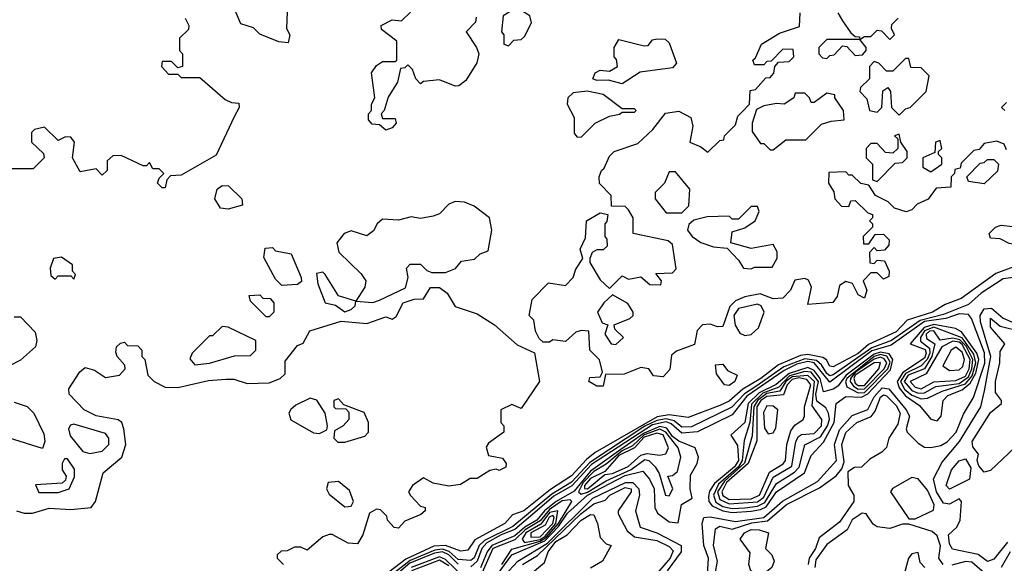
# Model space of a CAD drawing. Extents: x 2889633 to 3052318, y 540750 to 918690.
# Tile 21 of 256: x 3010503 to 3013628, y 559438 to 561163. Entities that reach past the tile are written whole.
import ezdxf

# ---------------------------------------------------------------- set-up
doc = ezdxf.new("R2010")
doc.units = 0

msp = doc.modelspace()

# ---------------------------------------------------------------- linework, layer by layer
at = {"layer": '0CON02XD'}
for points in [[(3011351.7, 561188.3), (3011350, 561135), (3011360, 561115), (3011355, 561090), (3011325, 561092.5), (3011265, 561117.5), (3011245, 561137.5), (3011205, 561150), (3011175, 561220)], [(3012055, 561080), (3012071.7, 561098.3), (3012095, 561100), (3012105, 561110), (3012127, 561153), (3012122.5, 561175), (3012095, 561192.5), (3012065, 561192.5), (3012037.5, 561175), (3012032.5, 561125), (3012040, 561115), (3012040, 561085), (3012055, 561080)], [(3011028.3, 561168.3), (3011040, 561145), (3011038.3, 561131.7), (3011010, 561105), (3011010, 561065), (3011020, 561055), (3011020, 561015), (3011005, 561010), (3010985, 561030), (3010955, 561030), (3010952.5, 561015), (3010975, 560990), (3011005, 560990), (3011015, 560980), (3011075, 560980), (3011155, 560910), (3011175, 560900), (3011198.3, 560898.3), (3011200, 560885), (3011183.3, 560855), (3011126.4, 560733.6), (3011015, 560670), (3010981.7, 560668.3), (3010970, 560655), (3010965, 560630), (3010955, 560630), (3010940, 560645), (3010945, 560660), (3010960, 560675), (3010945, 560690), (3010925, 560690), (3010915, 560710), (3010905, 560700), (3010895, 560700), (3010825, 560732.5), (3010798.3, 560731.7), (3010780, 560715), (3010780, 560685), (3010765, 560670), (3010745, 560690), (3010695, 560680), (3010670, 560725), (3010676.7, 560775), (3010665, 560790), (3010648.3, 560791.7), (3010625, 560780), (3010581.7, 560821.7), (3010550, 560815), (3010540, 560805), (3010540, 560775), (3010578.3, 560738.3), (3010580, 560725), (3010545, 560690), (3010475, 560690)], [(3011951.7, 561171.7), (3011950, 561155), (3011920, 561125), (3011953.3, 561075), (3011960, 561055), (3011953.9, 561026.1), (3011919.3, 560970.7), (3011897, 560953), (3011885, 560952.5), (3011835, 560972.5), (3011785, 560967.5), (3011775, 560960), (3011760, 560975), (3011750, 561005), (3011735, 561020), (3011725, 561010), (3011711.7, 561008.3), (3011702.5, 560965), (3011673, 560917), (3011660, 560875), (3011650, 560865), (3011655, 560850), (3011695, 560850), (3011697.5, 560835), (3011685, 560820), (3011665, 560812.5), (3011645, 560830), (3011621.7, 560831.7), (3011610, 560845), (3011610, 560865), (3011620, 560875), (3011620, 560895), (3011630, 560915), (3011620, 560995), (3011635, 561017.5), (3011655, 561030), (3011695, 561030), (3011700, 561035), (3011700, 561095), (3011651.7, 561131.7), (3011650, 561145), (3011685, 561162.5), (3011715, 561160), (3011743, 561187)], [(3012355, 560000), (3012335, 560000), (3012310, 560015), (3012312.5, 560027.5), (3012345, 560030), (3012352.5, 560045), (3012343.6, 560083.6), (3012312.5, 560115), (3012310, 560175), (3012285, 560177.5), (3012268.3, 560171.7), (3012235, 560142.5), (3012195, 560147.5), (3012185, 560140), (3012165, 560140), (3012151.7, 560151.7), (3012140, 560175), (3012135, 560210), (3012120, 560225), (3012130, 560275), (3012181.7, 560328.3), (3012235, 560320), (3012260, 560345), (3012268.3, 560371.7), (3012290, 560405), (3012282.5, 560435), (3012299.3, 560470.7), (3012302.5, 560525), (3012345, 560550), (3012370, 560545), (3012367, 560523), (3012360, 560515), (3012360, 560475), (3012367, 560467), (3012367.5, 560445), (3012355, 560432.5), (3012335, 560432.5), (3012320, 560425), (3012312.5, 560405), (3012313, 560393), (3012345, 560337.5), (3012375, 560310), (3012415, 560350), (3012435, 560340), (3012475, 560347.5), (3012503, 560323), (3012538.3, 560321.7), (3012540, 560335), (3012521.7, 560358.3), (3012575, 560360), (3012587, 560373), (3012575, 560450), (3012561.7, 560461.7), (3012450, 560485), (3012450, 560535), (3012435, 560560), (3012425, 560570), (3012381.7, 560571.7), (3012380, 560605), (3012343.3, 560643.3), (3012342.5, 560665), (3012350, 560685), (3012358.3, 560691.7), (3012375, 560730), (3012390, 560745), (3012465, 560770), (3012512.5, 560815), (3012553, 560867), (3012595, 560872.5), (3012633, 560853), (3012640, 560825), (3012630, 560775), (3012665, 560760), (3012687.5, 560742.5), (3012725, 560780), (3012738.3, 560781.7), (3012740, 560795), (3012775, 560830), (3012783, 560857), (3012795, 560870), (3012820, 560895), (3012821.7, 560938.3), (3012838.3, 560941.7), (3012871.7, 560978.3), (3012885, 560980), (3012897, 560993), (3012900, 561015), (3012911.7, 561028.3), (3012945, 561030), (3012960, 561045), (3012958.3, 561068.3), (3012925, 561070), (3012888.3, 561031.7), (3012875, 561030), (3012865, 561020), (3012835, 561020), (3012830, 561035), (3012838.3, 561041.7), (3012857.5, 561085), (3012915, 561120), (3012978.3, 561141.7), (3012980, 561185)], [(3013100, 561185), (3013115, 561160), (3013141.7, 561121.7), (3013155, 561110), (3013168.3, 561108.3), (3013170, 561100), (3013185, 561110), (3013205, 561110), (3013225, 561130), (3013238.3, 561128.3), (3013265, 561100), (3013280, 561115), (3013270, 561135), (3013271.7, 561148.3), (3013291.7, 561168.3)], [(3012415, 560960), (3012371.7, 560971.7), (3012335, 560970), (3012322.5, 560975), (3012330, 560995), (3012345, 561002.5), (3012375, 561000), (3012400, 561015), (3012397, 561037), (3012390, 561045), (3012390, 561075), (3012405, 561100), (3012485, 561080), (3012498.3, 561081.7), (3012511.2, 561098.8), (3012525, 561102.5), (3012551.7, 561101.7), (3012565, 561090), (3012587.5, 561025), (3012575, 561010), (3012473, 560997), (3012415, 560960)], [(3013065, 561040), (3013075, 561050), (3013088.3, 561051.7), (3013115, 561080), (3013128.3, 561078.3), (3013155, 561050), (3013178.3, 561051.7), (3013190, 561065), (3013190, 561075), (3013170, 561100), (3013065, 561100), (3013040, 561075), (3013040, 561055), (3013051.7, 561041.7), (3013065, 561040)], [(3013295, 560860), (3013315, 560880), (3013330, 560885), (3013380, 560935), (3013390, 560985), (3013365, 561010), (3013331.7, 561011.7), (3013325, 561040), (3013315, 561040), (3013275, 561000), (3013255, 561000), (3013230, 561025), (3013215, 561030), (3013200, 561015), (3013200, 560975), (3013171.7, 560948.3), (3013170, 560935), (3013191.7, 560911.7), (3013200, 560875), (3013225, 560870), (3013240, 560885), (3013243, 560937), (3013258.3, 560948.3), (3013267.5, 560935), (3013270, 560885), (3013295, 560860)], [(3012285, 560790), (3012330, 560835), (3012375, 560857.5), (3012407, 560863), (3012415, 560870), (3012455, 560870), (3012460, 560875), (3012455, 560880), (3012415, 560880), (3012355, 560926), (3012304.1, 560935.9), (3012259.3, 560930.7), (3012243.3, 560915), (3012241.2, 560895), (3012263, 560853), (3012263, 560803), (3012271.7, 560791.7), (3012285, 560790)], [(3012895, 560750), (3012935, 560782.5), (3012998.3, 560781.7), (3013048.3, 560831.7), (3013078.3, 560841.7), (3013120, 560845), (3013117.5, 560875), (3013090, 560915), (3013090, 560925), (3013065, 560930), (3013025, 560900), (3013015, 560900), (3013010, 560915), (3012995, 560930), (3012965, 560930), (3012960, 560915), (3012930, 560895), (3012905, 560897.5), (3012865, 560890), (3012841.7, 560878.3), (3012827.5, 560835), (3012828.3, 560808.3), (3012855, 560770), (3012865, 560770), (3012885, 560750), (3012895, 560750)], [(3013635, 560900), (3013620, 560885), (3013630, 560875)], [(3013225, 560650), (3013281.7, 560708.3), (3013305, 560710), (3013320, 560725), (3013320, 560745), (3013300, 560775), (3013295, 560800), (3013280, 560795), (3013290, 560785), (3013290, 560755), (3013275, 560740), (3013251.7, 560741.7), (3013225, 560770), (3013205, 560770), (3013190, 560755), (3013190, 560725), (3013210, 560705), (3013210, 560655), (3013225, 560650)], [(3013635, 560750), (3013628.3, 560768.3), (3013605, 560777.5), (3013565, 560770), (3013548.3, 560751.7), (3013531.7, 560748.3), (3013491.7, 560708.3), (3013488.3, 560691.7), (3013471.7, 560688.3), (3013470, 560675), (3013460, 560665), (3013458.3, 560631.7), (3013411.7, 560628.3), (3013386.4, 560593.6), (3013351.7, 560578.3), (3013335, 560560), (3013316.4, 560553.6), (3013280, 560565), (3013260, 560585), (3013220, 560605), (3013198.3, 560638.3), (3013173, 560643), (3013145, 560670), (3013135, 560670), (3013125, 560680), (3013071.7, 560678.3), (3013070, 560645), (3013087, 560617), (3013090, 560595), (3013111.7, 560571.7), (3013135, 560570), (3013141.7, 560588.3), (3013155, 560590), (3013195, 560550), (3013210, 560545), (3013210, 560535), (3013200, 560525), (3013210, 560515), (3013210, 560505), (3013180, 560475), (3013181.7, 560451.7), (3013198.3, 560451.7), (3013218.3, 560481.7), (3013245, 560482.5), (3013262.5, 560465), (3013261.7, 560448.3), (3013248.3, 560431.7), (3013225, 560430), (3013215, 560440), (3013200, 560425), (3013201.7, 560391.7), (3013215, 560390), (3013225, 560400), (3013248.3, 560398.3), (3013262.5, 560365), (3013261.7, 560348.3), (3013245, 560340), (3013225, 560360), (3013205, 560360), (3013180, 560335), (3013192.5, 560305), (3013185, 560280), (3013165, 560290), (3013146.7, 560326.7), (3013125, 560332.5), (3013105, 560320), (3013097.5, 560285), (3013083.6, 560266.4), (3013005, 560260), (3013016.7, 560315), (3013006.4, 560336.4), (3012995, 560342.5), (3012963.6, 560336.4), (3012950, 560305), (3012925, 560280), (3012895, 560277.5), (3012853.9, 560293.9), (3012805, 560283.8), (3012775, 560271.2), (3012756.7, 560253.3), (3012735, 560190), (3012718.3, 560188.3), (3012695, 560197.5), (3012670, 560195), (3012653, 560177), (3012645, 560132.5), (3012588.3, 560111.7), (3012571.7, 560098.3), (3012567, 560053), (3012545, 560030), (3012515, 560033.3), (3012500, 560055), (3012475, 560060), (3012421.7, 560038.3), (3012362.5, 560037.5), (3012355, 560000)], [(3013395, 560680), (3013430, 560705), (3013430, 560725), (3013420, 560735), (3013420, 560745), (3013430, 560755), (3013425, 560780), (3013410, 560775), (3013408.3, 560741.7), (3013370, 560725), (3013370, 560695), (3013395, 560680)], [(3013565, 560642.5), (3013515, 560650), (3013510, 560665), (3013551.7, 560708.3), (3013565, 560710), (3013575, 560720), (3013595, 560720), (3013610, 560705), (3013607, 560683), (3013565, 560642.5)], [(3012605, 560550), (3012627, 560573), (3012630, 560625), (3012585, 560680), (3012565, 560680), (3012550, 560645), (3012520, 560615), (3012520, 560595), (3012555, 560550), (3012605, 560550)], [(3011165, 560562.5), (3011140, 560565), (3011122.5, 560595), (3011130, 560625), (3011145, 560637.5), (3011166.1, 560636.1), (3011207.5, 560595), (3011210, 560575), (3011165, 560562.5)], [(3011623.6, 560266.4), (3011645, 560273.3), (3011727.9, 560312.1), (3011736.2, 560345), (3011731.2, 560375), (3011742.3, 560387.7), (3011775, 560387.5), (3011795, 560367.5), (3011810.8, 560360.8), (3011855, 560361.2), (3011886.1, 560373.9), (3011905, 560397.5), (3011947, 560403), (3011965, 560420), (3011990, 560430), (3012001.2, 560495), (3011993.8, 560535), (3011945, 560572), (3011915, 560584), (3011885, 560586.7), (3011865, 560577.5), (3011835, 560547.5), (3011815, 560540), (3011775, 560532.5), (3011745, 560537.5), (3011705, 560527.5), (3011655, 560530), (3011637.5, 560515), (3011626.4, 560493.6), (3011605, 560477.5), (3011555, 560493.3), (3011533.3, 560485), (3011510, 560455), (3011516.1, 560426.1), (3011587, 560357), (3011601.2, 560335), (3011598.8, 560315), (3011570, 560270), (3011623.6, 560266.4)], [(3012825, 560372.5), (3012835, 560377.5), (3012891.7, 560378.3), (3012907, 560407), (3012907, 560427), (3012895, 560450), (3012825, 560437.5), (3012760, 560455), (3012765, 560490), (3012805, 560502.5), (3012837.5, 560525), (3012850, 560555), (3012845, 560570), (3012825, 560570), (3012785, 560530), (3012765, 560530), (3012755, 560540), (3012685, 560537.5), (3012643, 560527), (3012627, 560513), (3012622.5, 560495), (3012637.5, 560475), (3012665, 560456.7), (3012705, 560442.5), (3012748.3, 560438.3), (3012785, 560400), (3012800, 560375), (3012825, 560372.5)], [(3013675, 560447.5), (3013643.6, 560453.6), (3013615, 560467.5), (3013585, 560470), (3013580, 560485), (3013600, 560505), (3013618.3, 560511.7), (3013655, 560507.5), (3013675, 560510), (3013685, 560520), (3013715, 560520), (3013725, 560510), (3013745, 560510), (3013760, 560495), (3013752.5, 560475), (3013725, 560453.3), (3013675, 560447.5)], [(3010675, 560340), (3010680, 560355), (3010670, 560365), (3010670, 560385), (3010635, 560410), (3010610, 560405), (3010600, 560375), (3010601.7, 560351.7), (3010615, 560340), (3010625, 560350), (3010665, 560350), (3010675, 560340)], [(3011335, 560320), (3011315, 560340), (3011278.3, 560408.3), (3011281.7, 560438.3), (3011305, 560440), (3011315, 560430), (3011365, 560420), (3011396.7, 560345), (3011397, 560333), (3011385, 560322.5), (3011335, 560320)], [(3011535, 560236.2), (3011555, 560243.3), (3011567.5, 560255), (3011570, 560270), (3011515, 560286.7), (3011472.5, 560355), (3011465, 560362.5), (3011445, 560357.5), (3011448.8, 560325), (3011472.5, 560265), (3011505, 560257.5), (3011535, 560236.2)], [(3013655, 560377.5), (3013602, 560358), (3013491.2, 560278.8), (3013440.5, 560259.5), (3013400, 560235), (3013320.5, 560209.5), (3013285, 560172.9), (3013197.3, 560132.7), (3013165, 560104.5), (3013085, 560062), (3013075, 560063.8), (3013064.3, 560084.3), (3013051.9, 560091.9), (3013005, 560101.2), (3012981.8, 560098.2), (3012911.9, 560068.1), (3012855.7, 560025), (3012798.7, 559991.3), (3012755, 559952.9), (3012725, 559938.6), (3012625, 559901.2), (3012565, 559909.5), (3012526.8, 559903.2), (3012330, 559790), (3012302, 559768), (3012255, 559715.8), (3012187.7, 559672.3), (3012103.3, 559605), (3012067.5, 559592.5), (3012043.3, 559565), (3011947.3, 559512.7), (3011925, 559480), (3011903, 559477), (3011855, 559494.6), (3011817.7, 559492.3), (3011728.7, 559451.3), (3011675, 559410)], [(3013665, 560346.7), (3013625, 560340.6), (3013555, 560295.6), (3013515, 560260), (3013435, 560228.2), (3013361, 560208.9), (3013270.6, 560145), (3013208.3, 560121.7), (3013085, 560036.5), (3013075, 560033.3), (3013065, 560041.1), (3013048.6, 560068.6), (3013032.1, 560082.1), (3012995, 560087.1), (3012928.1, 560061.9), (3012839.5, 559999.5), (3012803.4, 559976.6), (3012763.3, 559933.3), (3012635, 559871.9), (3012605, 559870.6), (3012580.9, 559890.9), (3012555, 559896.8), (3012525, 559891.1), (3012486.9, 559873.2), (3012312.2, 559757.8), (3012255, 559696.2), (3012192.1, 559657.9), (3012068.1, 559555), (3011978.7, 559511.3), (3011961.8, 559495), (3011945, 559456), (3011935, 559447.1), (3011895, 559450.9), (3011866.1, 559476.1), (3011845, 559483), (3011820.3, 559479.7), (3011742.6, 559447.4), (3011685, 559402.9)], [(3010492.5, 559605), (3010517, 559597), (3010543, 559597), (3010596.4, 559613.6), (3010665, 559608.8), (3010730, 559615), (3010743.3, 559635), (3010767.5, 559725), (3010827.5, 559775), (3010840, 559815), (3010833.3, 559865), (3010826.7, 559885), (3010815, 559893.3), (3010745, 559906.7), (3010707.5, 559925), (3010660, 559975), (3010658.3, 559991.7), (3010693.6, 560046.4), (3010710.7, 560059.3), (3010740.7, 560050.7), (3010775, 560027.5), (3010820, 560035), (3010837.5, 560055), (3010837, 560067), (3010812.5, 560095), (3010808.3, 560108.3), (3010810, 560125), (3010823, 560137), (3010835, 560140), (3010845, 560130), (3010878.3, 560128.3), (3010890, 560115), (3010890, 560095), (3010900, 560085), (3010910, 560035), (3010930, 560015), (3010965, 559997.5), (3011005, 559996.7), (3011101.7, 560018.3), (3011157, 560023), (3011183, 560023), (3011225, 560008.8), (3011295, 560011.2), (3011330, 560025), (3011345, 560040), (3011345, 560080), (3011385, 560130), (3011403, 560137), (3011423.9, 560176.1), (3011522.9, 560207.1), (3011605, 560198.8), (3011665, 560220), (3011685, 560212.5), (3011698, 560222), (3011720, 560265), (3011755, 560276.7), (3011785, 560277.5), (3011806.4, 560313.6), (3011835, 560313.3), (3011860, 560295), (3011885, 560253.3), (3011955, 560230), (3012010, 560195), (3012081.7, 560131.7), (3012136.7, 560106.7), (3012152.5, 560015), (3012095, 559930), (3012065, 559942.5), (3012030, 559925), (3012030, 559885), (3012040, 559875), (3012040, 559855), (3011990.7, 559819.3), (3011983.6, 559806.4), (3011990.7, 559780.7), (3012035, 559772.5), (3012047.5, 559755), (3012046.4, 559743.6), (3012025, 559733.3), (3012015, 559737.5), (3011995, 559732.5), (3011955, 559707.5), (3011933, 559707), (3011901.7, 559688.3), (3011865, 559683.3), (3011815, 559692.5), (3011785, 559710), (3011750, 559685), (3011737.5, 559665), (3011743.3, 559653.3), (3011775, 559620), (3011790, 559615), (3011790, 559605), (3011776.7, 559593.3), (3011725, 559572.5), (3011705, 559550), (3011691.7, 559551.7), (3011670, 559575), (3011668.3, 559588.3), (3011648.3, 559608.3), (3011635, 559610), (3011613, 559597), (3011591.7, 559528.3), (3011575, 559500), (3011545, 559502.5), (3011495, 559530), (3011485, 559530), (3011465, 559522.5), (3011415, 559480), (3011395, 559490), (3011375, 559490), (3011351.7, 559478.3), (3011333, 559477), (3011320, 559465), (3011320, 559455), (3011340, 559435)], [(3011295, 560220), (3011285, 560220), (3011235, 560270), (3011231.7, 560288.3), (3011265, 560290), (3011275, 560280), (3011298.3, 560278.3), (3011310, 560265), (3011310, 560235), (3011295, 560220)], [(3012395, 560132.5), (3012420, 560155), (3012391.7, 560181.7), (3012390, 560195), (3012440, 560215), (3012450, 560225), (3012450, 560235), (3012433, 560263), (3012385, 560290), (3012357.5, 560265), (3012337.5, 560235), (3012351.7, 560201.7), (3012370, 560195), (3012360, 560165), (3012380, 560135), (3012395, 560132.5)], [(3012805, 560160.8), (3012825, 560164), (3012848, 560185), (3012866.2, 560235), (3012856.2, 560255), (3012845, 560260.8), (3012785, 560246.7), (3012770, 560225), (3012774.5, 560194.5), (3012789.1, 560169.1), (3012805, 560160.8)], [(3012685.7, 559385), (3012689.4, 559455), (3012674.2, 559495), (3012669.2, 559565), (3012675, 559583.3), (3012695, 559586.4), (3012775, 559570.9), (3012865, 559583.8), (3012924.1, 559635.9), (3013035, 559698.1), (3013095.4, 559764.6), (3013089.1, 559815), (3013105, 559861.4), (3013145, 559906.9), (3013195, 559926), (3013215, 559966.9), (3013240.8, 559995), (3013262.1, 559992.1), (3013316.9, 559925), (3013327.1, 559905), (3013316.7, 559865), (3013320, 559855), (3013355, 559820), (3013375, 559806.7), (3013395, 559806.2), (3013427.3, 559812.7), (3013446.6, 559823.4), (3013475.7, 559855), (3013498.8, 559911.2), (3013530.8, 559965), (3013566.5, 560073.5), (3013565.9, 560105.9), (3013524.3, 560215), (3013515, 560228), (3013485, 560229.5), (3013443.3, 560215), (3013375, 560205.2), (3013269.4, 560130.6), (3013207.9, 560112.1), (3013075, 560013.5), (3013025, 560074.2), (3013005, 560078.4), (3012970, 560070), (3012929.5, 560050.5), (3012811.1, 559968.9), (3012765, 559909.4), (3012655, 559855.5), (3012605, 559851.5), (3012571.2, 559881.2), (3012555, 559887.5), (3012512, 559878), (3012318.4, 559751.6), (3012255.4, 559684.6), (3012198.8, 559651.2), (3012160.8, 559619.2), (3012074.8, 559545.2), (3012030.8, 559529.2), (3011986.1, 559503.9), (3011970, 559485), (3011954.6, 559445), (3011935, 559427.1)], [(3013638.8, 559505), (3013595, 559451.2), (3013575, 559443.8), (3013545, 559466), (3013463.6, 559483.6), (3013455, 559500), (3013451.7, 559528.3), (3013477.3, 559552.7), (3013488.8, 559575), (3013492.5, 559635), (3013485, 559642.5), (3013454.1, 559625.9), (3013435, 559629.2), (3013413.3, 559665), (3013403.6, 559706.4), (3013430.8, 559759.2), (3013485.8, 559825), (3013554, 559935), (3013565.9, 559985.9), (3013585.7, 560095), (3013553.1, 560205), (3013551.4, 560225), (3013565, 560245.8), (3013587.5, 560247.5), (3013625, 560215.7), (3013688.3, 560188.2)], [(3010485, 560220), (3010505, 560220), (3010551.7, 560171.7), (3010557.5, 560145), (3010552.5, 560125), (3010505, 560082.5), (3010470, 560065)], [(3013415, 559890), (3013428, 559905), (3013434, 559955), (3013449.3, 559970.7), (3013495, 559988.9), (3013520.4, 560009.6), (3013537.8, 560042.1), (3013547.1, 560085), (3013541.2, 560105), (3013492.7, 560172.7), (3013473.7, 560183.7), (3013405, 560196.4), (3013373.6, 560186.4), (3013330, 560135), (3013377, 560117), (3013380.9, 560105), (3013375, 560089.1), (3013306.7, 560043.3), (3013288.8, 560015), (3013294.7, 559995), (3013315, 559969.5), (3013359.4, 559939.4), (3013395, 559896.2), (3013415, 559890)], [(3013565, 559727.5), (3013547.5, 559747.5), (3013542.5, 559765), (3013546.7, 559785), (3013528.3, 559808.3), (3013526.7, 559825), (3013585, 559916.7), (3013620, 559945), (3013620, 559955), (3013600.8, 559980.8), (3013600.8, 560015), (3013614.2, 560075), (3013615, 560110), (3013630, 560135), (3013585, 560187.5), (3013585, 560216), (3013615, 560191.2), (3013684.3, 560174.3)], [(3011058.3, 560068.3), (3011105, 560073.3), (3011185, 560096.7), (3011235, 560097.5), (3011252.5, 560115), (3011252.5, 560145), (3011165, 560187.5), (3011145, 560190), (3011115, 560160), (3011105, 560160), (3011050, 560105), (3011043, 560087), (3011058.3, 560068.3)], [(3013365, 559960.5), (3013385, 559962.5), (3013431.2, 559985), (3013505, 560008), (3013526.3, 560033.7), (3013537.8, 560075), (3013531.8, 560101.8), (3013495, 560153.5), (3013405, 560187.8), (3013375, 560176.5), (3013362.3, 560155), (3013362.8, 560142.8), (3013391.3, 560121.3), (3013392.1, 560105), (3013383.6, 560085), (3013365, 560065.4), (3013315, 560040.5), (3013298.9, 560015), (3013311.3, 559991.3), (3013335, 559972.1), (3013365, 559960.5)], [(3013355, 559978.2), (3013375, 559979.6), (3013411.1, 559998.9), (3013485, 560009.4), (3013515, 560029.6), (3013525.8, 560055.8), (3013528.7, 560085), (3013507.1, 560127.1), (3013487.8, 560147.8), (3013465, 560152.7), (3013425, 560146.2), (3013405, 560176), (3013391.4, 560175), (3013380.4, 560165), (3013381.2, 560151.2), (3013408, 560135), (3013398.6, 560095), (3013375, 560055.5), (3013323.5, 560035), (3013310.3, 560015), (3013335, 559986.9), (3013355, 559978.2)], [(3013365, 559992.3), (3013405, 560014.6), (3013475, 560018.9), (3013505, 560032), (3013517.3, 560055), (3013520, 560085), (3013495, 560132.3), (3013485, 560140.4), (3013465, 560143), (3013430, 560125), (3013380.6, 560039.4), (3013330, 560015), (3013345, 559997.8), (3013365, 559992.3)], [(3012765, 559599.7), (3012825, 559604.1), (3012855, 559608.7), (3012872, 559618), (3012905, 559665.6), (3012994.5, 559725.5), (3013015, 559780), (3013055, 559822.5), (3013088.8, 559885), (3013094.3, 559945.7), (3013125, 559967.5), (3013175, 559965.4), (3013195, 559975.9), (3013267.4, 560052.6), (3013274.8, 560085), (3013263.4, 560103.4), (3013235, 560108.4), (3013215, 560102.2), (3013126.8, 560035), (3013100, 560000), (3013085, 559991.2), (3013055, 559982.5), (3013043.7, 560025), (3013025, 560050), (3013005, 560059.5), (3012945, 560040.4), (3012904.4, 560005.5), (3012850.6, 559979.3), (3012815.8, 559945), (3012804.6, 559885.4), (3012760, 559845), (3012781.7, 559811.7), (3012785, 559764.4), (3012772.3, 559745), (3012708.5, 559691.5), (3012692.5, 559667.5), (3012689.8, 559650.2), (3012690.6, 559635), (3012700.7, 559620.7), (3012734.7, 559604.7), (3012765, 559599.7)], [(3013165, 559979.7), (3013185, 559980.8), (3013258.8, 560055), (3013266.4, 560076.4), (3013255.2, 560095.2), (3013235, 560101.2), (3013215, 560094.8), (3013128.9, 560025), (3013124.6, 560014.6), (3013128.3, 559998.3), (3013165, 559979.7)], [(3013455, 560050), (3013485, 560052.7), (3013497.1, 560062.9), (3013501.9, 560085), (3013495, 560107.9), (3013475, 560124.6), (3013459.5, 560115), (3013433.8, 560065), (3013455, 560050)], [(3012755, 560002.5), (3012740, 560005), (3012715, 560040), (3012711.7, 560068.3), (3012735, 560070), (3012750, 560050), (3012780, 560035), (3012772.5, 560015), (3012755, 560002.5)], [(3013165, 559991.4), (3013185, 559991.6), (3013247.2, 560055), (3013255.3, 560075), (3013247.1, 560087.1), (3013235, 560092.3), (3013215, 560086.4), (3013156.5, 560045), (3013139.7, 560025), (3013138.7, 560015), (3013150, 560000), (3013165, 559991.4)], [(3013185, 560002.1), (3013230.5, 560055), (3013235, 560075.6), (3013215, 560074.5), (3013155.2, 560035), (3013150.3, 560025), (3013155, 560010), (3013165, 560002.5), (3013185, 560002.1)], [(3012765, 559612.2), (3012805, 559614.1), (3012845, 559619.3), (3012868.3, 559631.8), (3012905, 559691.4), (3012962.6, 559727.4), (3012976.9, 559743.2), (3012995.7, 559814.3), (3013045, 559839.4), (3013067.1, 559875), (3013073.5, 559895), (3013070.6, 559915), (3013061.9, 559931.9), (3013033.3, 559953.3), (3013030, 559975), (3013038.4, 560015), (3013015, 560044.6), (3012995, 560047.1), (3012946.9, 560033.1), (3012912.2, 559997.8), (3012861.4, 559978.6), (3012826.3, 559943.7), (3012820.7, 559885), (3012802.4, 559827.6), (3012796.4, 559765), (3012784.7, 559745), (3012720.8, 559689.2), (3012705.3, 559655), (3012712.2, 559632.2), (3012735, 559618.5), (3012765, 559612.2)], [(3012755, 559626.8), (3012845, 559633.2), (3012865, 559648.1), (3012895, 559711.4), (3012953.6, 559746.4), (3012967.1, 559825), (3012975, 559841.2), (3012985, 559847.5), (3013025, 559850.6), (3013047.8, 559875), (3013049.2, 559895), (3013018.5, 559938.5), (3013026, 560015), (3013005, 560034.6), (3012955, 560029.6), (3012935.3, 560015), (3012915.7, 559984.3), (3012875, 559977.3), (3012845.3, 559955), (3012832.8, 559935), (3012827.6, 559842.4), (3012804, 559756), (3012740.7, 559699.3), (3012718.4, 559665), (3012725, 559641.1), (3012755, 559626.8)], [(3012755, 559641.1), (3012825, 559643.2), (3012851.1, 559655), (3012882.6, 559727.4), (3012926.2, 559753.8), (3012934.2, 559765), (3012938.6, 559815), (3012950.9, 559859.1), (3012963.4, 559876.6), (3012990, 559895), (3012993.8, 559905), (3012994.2, 559935), (3013013.8, 560005), (3013001.4, 560021.4), (3012976.4, 560026.4), (3012955, 560021.6), (3012938.8, 560005), (3012927.1, 559972.9), (3012875, 559968.1), (3012856, 559955), (3012843.2, 559935), (3012842.9, 559827.1), (3012815.3, 559755), (3012746.9, 559695), (3012731.3, 559665), (3012735, 559653.3), (3012755, 559641.1)], [(3012710.8, 559405), (3012718, 559445), (3012705.8, 559495), (3012712, 559548), (3012725, 559556), (3012765, 559547.1), (3012826.9, 559566.8), (3012877.1, 559572.9), (3012937.5, 559625), (3013042, 559678), (3013094.3, 559715.7), (3013112.3, 559737.7), (3013120, 559760), (3013112.5, 559815), (3013125, 559853.3), (3013160, 559885), (3013206.2, 559903.8), (3013218.9, 559921.1), (3013235, 559965.8), (3013245, 559972.5), (3013255, 559970), (3013285, 559938.6), (3013297.8, 559915), (3013290, 559880), (3013262, 559835), (3013254, 559806), (3013239.4, 559790.6), (3013201.2, 559768.8), (3013175, 559743.3), (3013152.5, 559742.5), (3013131.2, 559728.8), (3013133.3, 559685), (3013151.2, 559655), (3013151.2, 559635), (3013105, 559568.8), (3013040.6, 559519.4), (3013029.2, 559485), (3013008.6, 559455), (3013005.6, 559435)], [(3010485, 559950), (3010526.1, 559936.1), (3010547.5, 559915), (3010579.3, 559849.3), (3010582.5, 559825), (3010575, 559802.5)], [(3011455, 559850), (3011478.3, 559861.7), (3011480, 559875), (3011472.5, 559915), (3011446.4, 559956.4), (3011425, 559962.5), (3011379.3, 559940.7), (3011363.6, 559926.4), (3011357.5, 559915), (3011363.6, 559893.6), (3011435, 559852.5), (3011455, 559850)], [(3011513, 559823), (3011535, 559823.3), (3011598.3, 559841.7), (3011610, 559855), (3011610, 559885), (3011596.4, 559916.4), (3011531.7, 559941.7), (3011515, 559960), (3011500, 559955), (3011500, 559935), (3011505, 559930), (3011538.3, 559928.3), (3011547.5, 559917.5), (3011547.5, 559895), (3011530, 559875), (3011501.7, 559858.3), (3011500, 559835), (3011513, 559823)], [(3012878.8, 559848.8), (3012895, 559852), (3012903, 559867), (3012910, 559925), (3012895, 559937.1), (3012875, 559937.8), (3012863.5, 559916.5), (3012867.2, 559867.2), (3012878.8, 559848.8)], [(3010725, 559786.7), (3010765, 559793.8), (3010786.2, 559815), (3010786.2, 559835), (3010775, 559850), (3010675, 559880), (3010663.6, 559876.4), (3010657.5, 559865), (3010663, 559843), (3010703.6, 559793.6), (3010725, 559786.7)], [(3012010.2, 559389.8), (3012065, 559465.4), (3012169.9, 559510.1), (3012213.7, 559555), (3012242.3, 559597.7), (3012305.3, 559655), (3012425, 559717.4), (3012480.8, 559730.8), (3012502.5, 559705), (3012516.9, 559675), (3012519.2, 559615), (3012527, 559597), (3012565, 559570), (3012593.3, 559566.7), (3012603.8, 559625), (3012637.5, 559645), (3012631.2, 559675), (3012632.3, 559717.7), (3012653.8, 559755), (3012658, 559775), (3012646.7, 559805), (3012595, 559826.1), (3012575, 559841.2), (3012556.8, 559866.8), (3012535, 559872.1), (3012485, 559851.6), (3012410.8, 559799.3), (3012315, 559730.9), (3012262.5, 559667.5), (3012205.4, 559635), (3012168.9, 559605), (3012144.6, 559575), (3012106.7, 559553.3), (3012075, 559525.2), (3012001.8, 559495), (3011986.7, 559475), (3011966, 559424)], [(3012565, 559652.5), (3012576.2, 559675), (3012560, 559715), (3012575, 559717.5), (3012590.7, 559729.3), (3012602, 559775), (3012592.9, 559805), (3012553.8, 559855), (3012535, 559864.2), (3012485, 559845.7), (3012448.5, 559811.5), (3012415, 559794.8), (3012365, 559753.4), (3012325, 559729.3), (3012292, 559695), (3012276.7, 559665), (3012285, 559657.5), (3012305, 559664.3), (3012365, 559699.6), (3012444.2, 559735.7), (3012487.8, 559767.8), (3012500, 559765), (3012520, 559745), (3012533.3, 559723.3), (3012553.3, 559655), (3012565, 559652.5)], [(3012305, 559674.7), (3012360, 559720), (3012385, 559723.6), (3012434.8, 559745.2), (3012475, 559781.5), (3012495, 559787.2), (3012535, 559781.4), (3012554.3, 559785.7), (3012562.9, 559805), (3012545.6, 559845.6), (3012525, 559851.3), (3012485, 559838.5), (3012455, 559804.6), (3012405, 559780), (3012360, 559730), (3012315, 559707.7), (3012295.6, 559685), (3012296, 559676), (3012305, 559674.7)], [(3010575, 559802.5), (3010470, 559835)], [(3013662.7, 559807.3), (3013585, 559733.3), (3013565, 559727.5)], [(3010625, 559663.3), (3010660, 559675), (3010677, 559713), (3010677, 559737), (3010655, 559770), (3010645, 559770), (3010637.5, 559755), (3010637.5, 559735), (3010650, 559715), (3010648.3, 559701.7), (3010637.5, 559692.5), (3010552.5, 559687.5), (3010563.6, 559663.6), (3010625, 559663.3)], [(3013455, 559673.3), (3013444, 559685), (3013461.2, 559735), (3013485, 559763.3), (3013505, 559770), (3013521.7, 559741.7), (3013517.5, 559705), (3013455, 559673.3)], [(3011535, 559617.5), (3011555, 559620), (3011562.5, 559635), (3011549.5, 559669.5), (3011515, 559697.5), (3011482.5, 559695), (3011476.7, 559675), (3011485, 559657.5), (3011535, 559617.5)], [(3012055, 559413.5), (3012084.3, 559445), (3012177.8, 559502.2), (3012321.8, 559645), (3012426, 559695), (3012449.2, 559695), (3012467.8, 559675), (3012470, 559655), (3012458, 559605), (3012473, 559553), (3012525, 559535.6), (3012602.5, 559495), (3012603.1, 559475), (3012558.6, 559415)], [(3013345, 559580), (3013403.3, 559606.7), (3013406, 559624), (3013385, 559670.8), (3013355, 559706.2), (3013335, 559711.2), (3013273.9, 559676.1), (3013267.5, 559665), (3013325, 559580), (3013345, 559580)], [(3012099.2, 559435), (3012146.9, 559463.1), (3012283.8, 559595), (3012325, 559626.9), (3012361.7, 559638.3), (3012376.7, 559655), (3012425, 559678.5), (3012443.8, 559675), (3012444.2, 559665), (3012402.5, 559605), (3012402.5, 559595), (3012431.2, 559541.2), (3012455, 559522.5), (3012525, 559510.6), (3012565, 559491.4), (3012577.6, 559477.6), (3012567.5, 559455), (3012507.5, 559385)], [(3012033.8, 559435), (3012065, 559483.5), (3012155, 559508.2), (3012175, 559521.2), (3012212.9, 559565), (3012255.7, 559635), (3012250, 559640), (3012225, 559636.7), (3012185, 559609.3), (3012155, 559573.5), (3012107.6, 559545), (3012075, 559512.5), (3012005, 559485.9), (3011971.1, 559408.9)], [(3012105, 559504.6), (3012155, 559514.3), (3012171, 559525), (3012205.2, 559565), (3012211.2, 559605), (3012185, 559599.5), (3012156.9, 559563.1), (3012109.3, 559535), (3012097.5, 559515), (3012105, 559504.6)], [(3013434.7, 559434.7), (3013420.8, 559455), (3013425.6, 559494.4), (3013415.6, 559525.5), (3013399.5, 559539.5), (3013325, 559562.5), (3013305, 559562.5), (3013265, 559548.8), (3013225, 559553.8), (3013212.3, 559562.3), (3013190, 559595), (3013177, 559597), (3013145, 559576.7), (3013130, 559545), (3013065, 559498), (3013030.5, 559449.5), (3013026.5, 559425)], [(3012125, 559521.9), (3012155, 559522.3), (3012195.3, 559565), (3012199.6, 559585), (3012195, 559590.5), (3012183.4, 559585), (3012170.9, 559559.1), (3012125.6, 559535), (3012125, 559521.9)], [(3012131.2, 559408.8), (3012168.6, 559441.4), (3012180, 559475), (3012205, 559507.5), (3012240.7, 559529.3), (3012285, 559575.6), (3012315, 559593.3), (3012325, 559592.5), (3012337.5, 559565), (3012345, 559520), (3012365, 559500), (3012380, 559495), (3012353.3, 559445), (3012315, 559422.5)], [(3012835, 559407.5), (3012823.3, 559415), (3012817.5, 559435), (3012821.7, 559471.7), (3012790, 559515), (3012803.3, 559535), (3012825, 559545.7), (3012850, 559545), (3012880, 559535), (3012870, 559485), (3012890, 559465), (3012897.5, 559445), (3012890, 559425), (3012875, 559412.5), (3012835, 559407.5)], [(3011895, 559435.4), (3011864.6, 559465), (3011845, 559474.4), (3011819.3, 559470.7), (3011741.5, 559438.5), (3011690, 559395)], [(3013376.2, 559425), (3013360.9, 559440.9), (3013355, 559472.5), (3013335, 559468.8), (3013324, 559455), (3013307.8, 559392.2)], [(3013647.5, 559475), (3013618, 559425)], [(3011915, 559392.5), (3011855, 559450.3), (3011835, 559458.7), (3011745.4, 559425)], [(3011865, 559430), (3011835, 559448.6), (3011746.8, 559415)], [(3013575, 559398.8), (3013525, 559441.9), (3013505, 559444.3), (3013462.1, 559432.1)]]:
    msp.add_lwpolyline(points, dxfattribs=at)

doc.saveas('drawing.dxf')
